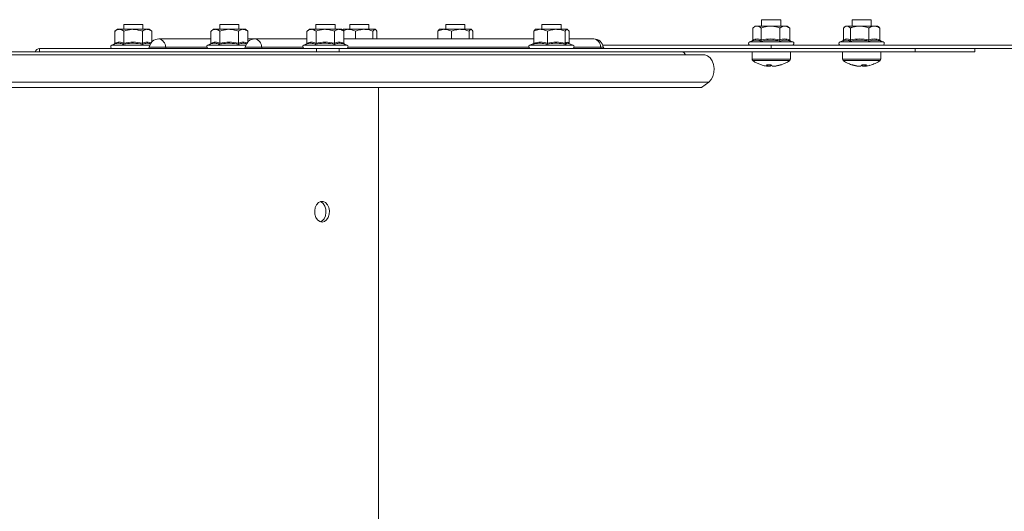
# Model space of a CAD drawing. Header units: millimetres. Extents: x -443 to 4177, y -1458 to 97.
# Tile 29 of 33: x 3432 to 3740, y -999 to -845. Entities that reach past the tile are written whole.
import ezdxf

# ---------------------------------------------------------------- set-up
doc = ezdxf.new("R2010")
doc.units = ezdxf.units.MM

msp = doc.modelspace()

# ---------------------------------------------------------------- linework, layer by layer
at = {"color": 7, "linetype": 'Continuous', "lineweight": 15}
for p, q in [((3464.21, -846.97), (3464.21, -848.47)), ((3470.21, -846.97), (3464.21, -846.97)), ((3470.21, -848.47), (3470.21, -846.97)), ((3494.26, -846.97), (3494.26, -848.47)), ((3500.26, -846.97), (3494.26, -846.97)), ((3500.26, -848.47), (3500.26, -846.97)), ((3524.32, -846.97), (3524.32, -848.47)), ((3530.32, -846.97), (3524.32, -846.97)), ((3530.32, -848.47), (3530.32, -846.97)), ((3534.92, -846.97), (3534.92, -848.47)), ((3540.92, -846.97), (3534.92, -846.97)), ((3540.92, -848.47), (3540.92, -846.97)), ((3564.97, -846.97), (3564.97, -848.47)), ((3570.97, -846.97), (3564.97, -846.97)), ((3570.97, -848.47), (3570.97, -846.97)), ((3595.03, -846.97), (3595.03, -848.47)), ((3601.03, -846.97), (3595.03, -846.97)), ((3601.03, -848.47), (3601.03, -846.97)), ((3663.79, -845.47), (3663.79, -847.47)), ((3669.79, -845.47), (3663.79, -845.47)), ((3669.79, -847.47), (3669.79, -845.47)), ((3692.08, -845.47), (3692.08, -847.47)), ((3698.08, -845.47), (3692.08, -845.47)), ((3698.08, -847.47), (3698.08, -845.47)), ((3461.44, -852.75), (3461.44, -849.07)), ((3462.21, -848.47), (3461.47, -849.04)), ((3462.85, -848.47), (3462.21, -848.47)), ((3467.16, -848.47), (3462.85, -848.47)), ((3464.27, -852.75), (3464.27, -849.07)), ((3471.51, -848.47), (3467.16, -848.47)), ((3470.04, -852.75), (3470.04, -849.07)), ((3472.21, -848.47), (3471.51, -848.47)), ((3472.95, -849.04), (3472.21, -848.47)), ((3472.98, -852.41), (3472.98, -849.07)), ((3491.49, -852.75), (3491.49, -849.07)), ((3492.26, -848.47), (3491.53, -849.04)), ((3492.91, -848.47), (3492.26, -848.47)), ((3497.21, -848.47), (3492.91, -848.47)), ((3494.32, -852.75), (3494.32, -849.07)), ((3501.57, -848.47), (3497.21, -848.47)), ((3500.09, -852.75), (3500.09, -849.07)), ((3502.26, -848.47), (3501.57, -848.47)), ((3503, -849.04), (3502.26, -848.47)), ((3503.04, -852.41), (3503.04, -849.07)), ((3521.54, -852.75), (3521.54, -849.07)), ((3522.32, -848.47), (3521.58, -849.04)), ((3522.96, -848.47), (3522.32, -848.47)), ((3527.26, -848.47), (3522.96, -848.47)), ((3524.37, -852.75), (3524.37, -849.07)), ((3531.62, -848.47), (3527.26, -848.47)), ((3530.15, -852.75), (3530.15, -849.07)), ((3532.32, -848.47), (3531.62, -848.47)), ((3533.05, -849.04), (3532.32, -848.47)), ((3532.92, -848.47), (3532.76, -848.59)), ((3534.55, -848.47), (3532.92, -848.47)), ((3534.55, -848.47), (3532.96, -848.84)), ((3533.09, -852.75), (3533.09, -849.07)), ((3539.43, -848.47), (3534.55, -848.47)), ((3536.68, -851.47), (3536.68, -849.07)), ((3539.43, -848.47), (3542.8, -848.47)), ((3542.18, -851.47), (3542.18, -849.07)), ((3542.92, -848.47), (3542.8, -848.47)), ((3543.09, -848.59), (3542.92, -848.47)), ((3543.43, -851.47), (3543.43, -849.07)), ((3562.47, -849.07), (3562.85, -848.66)), ((3562.47, -851.47), (3562.47, -849.07)), ((3562.97, -848.47), (3562.81, -848.59)), ((3564.6, -848.47), (3562.97, -848.47)), ((3569.48, -848.47), (3564.6, -848.47)), ((3566.73, -851.47), (3566.73, -849.07)), ((3569.48, -848.47), (3572.86, -848.47)), ((3572.23, -851.47), (3572.23, -849.07)), ((3572.97, -848.47), (3572.86, -848.47)), ((3573.14, -848.59), (3572.97, -848.47)), ((3573.48, -851.47), (3573.48, -849.07)), ((3592.52, -849.07), (3592.91, -848.66)), ((3592.52, -852.75), (3592.52, -849.07)), ((3593.03, -848.47), (3592.86, -848.59)), ((3594.65, -848.47), (3593.03, -848.47)), ((3599.53, -848.47), (3594.65, -848.47)), ((3596.78, -852.75), (3596.78, -849.07)), ((3599.53, -848.47), (3602.91, -848.47)), ((3602.29, -852.75), (3602.29, -849.07)), ((3603.03, -848.47), (3602.91, -848.47)), ((3603.19, -848.59), (3603.03, -848.47)), ((3603.53, -852.75), (3603.53, -849.07)), ((3661.79, -847.47), (3661.01, -848.07)), ((3661.02, -851.75), (3661.02, -848.07)), ((3662.36, -847.47), (3661.79, -847.47)), ((3666.58, -847.47), (3662.36, -847.47)), ((3663.69, -851.75), (3663.69, -848.07)), ((3666.58, -847.47), (3671.01, -847.47)), ((3669.46, -851.75), (3669.46, -848.07)), ((3671.79, -847.47), (3671.01, -847.47)), ((3672.57, -848.07), (3671.79, -847.47)), ((3672.43, -847.97), (3672.56, -848.07)), ((3672.56, -851.75), (3672.56, -848.07)), ((3689.35, -851.75), (3689.35, -848.07)), ((3690.08, -847.47), (3689.64, -847.81)), ((3690.46, -847.47), (3690.08, -847.47)), ((3694.44, -847.47), (3690.46, -847.47)), ((3691.58, -851.75), (3691.58, -848.07)), ((3694.44, -847.47), (3699.05, -847.47)), ((3697.3, -851.75), (3697.3, -848.07)), ((3700.08, -847.47), (3699.05, -847.47)), ((3700.51, -847.81), (3700.08, -847.47)), ((3700.8, -851.75), (3700.8, -848.07)), ((3461.12, -853.13), (3460.48, -853.37)), ((3491.49, -851.47), (3475.17, -851.47)), ((3491.17, -853.13), (3490.54, -853.37)), ((3505.22, -851.47), (3503.04, -851.47)), ((3521.54, -851.47), (3505.22, -851.47)), ((3521.22, -853.13), (3520.59, -853.37)), ((3592.52, -851.47), (3533.09, -851.47)), ((3534.04, -853.37), (3533.38, -853.12)), ((3592.46, -852.94), (3591.3, -853.37)), ((3604.75, -853.37), (3603.42, -852.88)), ((3611.28, -851.47), (3603.53, -851.47)), ((3660.86, -852.08), (3660.07, -852.37)), ((3660.87, -852.09), (3660.73, -852.13)), ((3672.72, -852.09), (3672.85, -852.13)), ((3673.52, -852.37), (3672.84, -852.12)), ((3689.38, -851.99), (3688.35, -852.37)), ((3701.8, -852.37), (3700.99, -852.07)), ((3638.82, -855.47), (3355.98, -855.47)), ((3437.87, -854.47), (3524.49, -854.47)), ((3524.49, -855.47), (3524.49, -854.47)), ((3524.49, -854.47), (3531.56, -854.47)), ((3531.56, -854.47), (3531.56, -855.47)), ((3531.56, -854.47), (3693.2, -854.47)), ((3614.11, -853.47), (3666.79, -853.47)), ((3638.82, -855.47), (3711.87, -855.47)), ((3660.79, -855.47), (3660.79, -857.79)), ((3921.79, -853.47), (3666.79, -853.47)), ((3672.79, -857.79), (3672.79, -855.47)), ((3689.08, -855.47), (3689.08, -857.79)), ((3776.79, -854.47), (3693.2, -854.47)), ((3701.08, -857.79), (3701.08, -855.47)), ((3730.54, -855.47), (3711.87, -855.47)), ((3730.54, -855.47), (3730.54, -854.47)), ((3645.76, -856.47), (3362.91, -856.47)), ((3665.77, -859.95), (3665.32, -859.95)), ((3665.76, -859.95), (3666.44, -859.95)), ((3667.91, -859.95), (3667.15, -859.95)), ((3667.91, -859.95), (3668.26, -859.95)), ((3693.6, -859.95), (3693.98, -859.95)), ((3694.76, -859.95), (3693.98, -859.95)), ((3695.4, -859.95), (3696.13, -859.95)), ((3696.56, -859.95), (3696.12, -859.95)), ((3644.94, -866.68), (3647.25, -864.94)), ((3644.94, -866.68), (3362.1, -866.68)), ((3543.93, -866.68), (3543.93, -1144.25))]:
    msp.add_line(p, q, dxfattribs=at)
at = {"color": 7, "linetype": 'Continuous', "lineweight": 0}
for p, q in [((3660.07, -852.37), (3666.5, -852.37)), ((3666.5, -852.37), (3673.52, -852.37)), ((3688.35, -852.37), (3694.22, -852.37)), ((3694.22, -852.37), (3701.8, -852.37)), ((3437.87, -854.47), (3437.87, -855.47)), ((3460.48, -853.37), (3472.38, -853.37)), ((3472.2, -854.04), (3477.27, -854.04)), ((3477.27, -854.04), (3490.18, -854.04)), ((3490.54, -853.37), (3502.43, -853.37)), ((3502.25, -854.04), (3507.32, -854.04)), ((3507.32, -854.04), (3520.23, -854.04)), ((3520.59, -853.37), (3534.04, -853.37)), ((3534.4, -854.04), (3590.94, -854.04)), ((3591.3, -853.37), (3600.05, -853.37)), ((3600.05, -853.37), (3604.75, -853.37)), ((3605.11, -854.04), (3613.38, -854.04)), ((3613.38, -854.04), (3614.25, -854.04)), ((3666.79, -853.47), (3666.79, -854.47)), ((3711.87, -854.47), (3711.87, -855.47)), ((3672.79, -857.79), (3660.79, -857.79)), ((3672.56, -858.23), (3661.02, -858.23)), ((3701.08, -857.79), (3689.08, -857.79)), ((3700.85, -858.23), (3689.3, -858.23)), ((3647.25, -864.94), (3364.41, -864.94))]:
    msp.add_line(p, q, dxfattribs=at)
at = {"color": 7, "linetype": 'Continuous', "lineweight": 15, "flags": 128}
for points in [[(3647.25, -864.94), (3647.98, -864.18), (3648.53, -863.16), (3648.86, -861.97), (3648.93, -860.69), (3648.75, -859.43), (3648.32, -858.3), (3647.69, -857.39), (3646.9, -856.77), (3646.01, -856.48), (3645.76, -856.47)], [(3526.25, -908.72), (3527, -908.54), (3527.67, -908.03), (3528.18, -907.24), (3528.48, -906.26), (3528.54, -905.2), (3528.36, -904.16), (3527.95, -903.26), (3527.35, -902.61), (3526.63, -902.26), (3525.88, -902.26), (3525.16, -902.61), (3524.56, -903.26), (3524.15, -904.16), (3523.96, -905.2), (3524.03, -906.26), (3524.33, -907.24), (3524.84, -908.03), (3525.51, -908.54), (3526.25, -908.72)], [(3525.72, -902.3), (3525.94, -902.39), (3526.61, -902.9), (3527.12, -903.69), (3527.42, -904.67), (3527.48, -905.73), (3527.3, -906.77), (3526.88, -907.67), (3526.29, -908.32), (3525.72, -908.63)]]:
    msp.add_lwpolyline(points, dxfattribs=at)
at = {"color": 7, "linetype": 'Continuous', "lineweight": 15}
for centre, radius, start, end in [((3475.17, -854.47), 3, 90, 171.7868), ((3505.22, -854.47), 3, 90, 171.7868), ((3611.28, -854.47), 3, 8.2132, 90), ((3660.26, -852.9), 0.567, 110, 270), ((3673.33, -852.9), 0.567, 270, 70), ((3688.54, -852.9), 0.567, 110, 270), ((3701.61, -852.9), 0.567, 270, 70), ((3437.99, -856.14), 1.68, 94.1546, 156.3745), ((3460.68, -853.9), 0.567, 110, 270), ((3471.7, -853.97), 0.5, 270, 351.7868), ((3490.73, -853.9), 0.567, 110, 270), ((3501.75, -853.97), 0.5, 270, 351.7868), ((3520.78, -853.9), 0.567, 110, 270), ((3533.85, -853.9), 0.567, 270, 70), ((3591.49, -853.9), 0.567, 110, 270), ((3604.56, -853.9), 0.567, 270, 70), ((3614.75, -853.97), 0.5, 188.2132, 270), ((3638.7, -856.75), 1.29, 12.8362, 84.6591), ((3661.33, -857.79), 0.54, 180, 234.7485), ((3666.79, -850.07), 10, 234.7485, 253.4773), ((3666.79, -850.07), 10, 286.5227, 305.2515), ((3672.25, -857.79), 0.54, 305.2515, 0), ((3689.62, -857.79), 0.54, 180, 234.7485), ((3695.08, -850.07), 10, 234.7485, 254.8947), ((3695.08, -850.07), 10, 285.1053, 305.2515), ((3700.54, -857.79), 0.54, 305.2515, 0), ((3666.62, -850.65), 9.39, 253.4737, 262.0402), ((3666.02, -849.21), 10.36, 266.1952, 273.8048), ((3666.51, -858.71), 1.44, 215.6207, 239.3883), ((3665.76, -858.78), 1.35, 300.2336, 319.9374), ((3667.88, -858.71), 1.44, 215.619, 239.3899), ((3666.61, -850.64), 9.4, 277.9607, 288.6197), ((3666.96, -850.64), 9.4, 277.9607, 288.6197), ((3669.79, -858.87), 0.699, 255.3086, 284.6914), ((3692.1, -858.74), 0.83, 256.5279, 283.4721), ((3694.89, -850.75), 9.29, 251.2678, 261.9876), ((3695.28, -850.75), 9.29, 251.2678, 261.9876), ((3694.03, -858.6), 1.53, 298.2759, 321.7511), ((3696.01, -858.76), 1.34, 225.7034, 242.6196), ((3695.92, -849.34), 10.23, 266.1708, 273.8292), ((3695.4, -858.6), 1.53, 298.2759, 321.7511), ((3695.26, -850.76), 9.28, 278.0084, 285.1086)]:
    msp.add_arc(centre, radius, start, end, dxfattribs=at)
at = {"color": 7, "linetype": 'Continuous', "lineweight": 0}
for centre, radius, start, end in [((3474.74, -853.96), 2.53, 358.243, 80.2199), ((3504.79, -853.96), 2.53, 358.243, 80.2199), ((3610.85, -853.96), 2.53, 358.2428, 80.2201), ((3477.69, -854.05), 0.422, 178.2436, 260.2188), ((3507.74, -854.05), 0.422, 178.2452, 260.2185), ((3613.81, -854.05), 0.422, 178.2444, 260.2186)]:
    msp.add_arc(centre, radius, start, end, dxfattribs=at)
at = {"color": 7, "linetype": 'Continuous', "lineweight": 15}
for points, knots in [([(3462.85, -848.47), (3462.78, -848.47), (3462.32, -848.49), (3461.84, -848.75), (3461.45, -849.05), (3461.44, -849.07)], [0, 0, 0, 0, 0.148487, 0.965571, 1, 1, 1, 1]), ([(3464.27, -849.07), (3464.15, -848.97), (3463.7, -848.63), (3463.21, -848.53), (3462.85, -848.47)], [0, 0, 0, 0, 0.263256, 1, 1, 1, 1]), ([(3467.16, -848.47), (3466.36, -848.55), (3465.38, -848.65), (3464.45, -849), (3464.27, -849.07)], [0, 0, 0, 0, 0.801463, 1, 1, 1, 1]), ([(3470.04, -849.07), (3469.19, -848.79), (3468.24, -848.48), (3467.26, -848.47), (3467.16, -848.47)], [0, 0, 0, 0, 0.896036, 1, 1, 1, 1]), ([(3471.51, -848.47), (3471.11, -848.55), (3470.61, -848.65), (3470.14, -849), (3470.04, -849.07)], [0, 0, 0, 0, 0.8014625, 1, 1, 1, 1]), ([(3472.98, -849.07), (3472.55, -848.79), (3472.07, -848.48), (3471.57, -848.47), (3471.51, -848.47)], [0, 0, 0, 0, 0.896039, 1, 1, 1, 1]), ([(3492.91, -848.47), (3492.83, -848.47), (3492.37, -848.49), (3491.89, -848.75), (3491.51, -849.05), (3491.49, -849.07)], [0, 0, 0, 0, 0.148487, 0.9655719, 1, 1, 1, 1]), ([(3494.32, -849.07), (3494.2, -848.97), (3493.75, -848.63), (3493.26, -848.53), (3492.91, -848.47)], [0, 0, 0, 0, 0.2632522, 1, 1, 1, 1]), ([(3497.21, -848.47), (3496.42, -848.55), (3495.43, -848.65), (3494.5, -849), (3494.32, -849.07)], [0, 0, 0, 0, 0.801461, 1, 1, 1, 1]), ([(3500.09, -849.07), (3499.24, -848.79), (3498.3, -848.48), (3497.31, -848.47), (3497.21, -848.47)], [0, 0, 0, 0, 0.896036, 1, 1, 1, 1]), ([(3501.57, -848.47), (3501.16, -848.55), (3500.66, -848.65), (3500.19, -849), (3500.09, -849.07)], [0, 0, 0, 0, 0.801465, 1, 1, 1, 1]), ([(3503.04, -849.07), (3502.6, -848.79), (3502.12, -848.48), (3501.62, -848.47), (3501.57, -848.47)], [0, 0, 0, 0, 0.896033, 1, 1, 1, 1]), ([(3522.96, -848.47), (3522.89, -848.47), (3522.42, -848.49), (3521.94, -848.75), (3521.56, -849.05), (3521.54, -849.07)], [0, 0, 0, 0, 0.148486, 0.965571, 1, 1, 1, 1]), ([(3524.37, -849.07), (3524.25, -848.97), (3523.8, -848.63), (3523.32, -848.53), (3522.96, -848.47)], [0, 0, 0, 0, 0.263257, 1, 1, 1, 1]), ([(3527.26, -848.47), (3526.47, -848.55), (3525.48, -848.65), (3524.56, -849), (3524.37, -849.07)], [0, 0, 0, 0, 0.801462, 1, 1, 1, 1]), ([(3530.15, -849.07), (3529.3, -848.79), (3528.35, -848.48), (3527.36, -848.47), (3527.26, -848.47)], [0, 0, 0, 0, 0.896037, 1, 1, 1, 1]), ([(3531.62, -848.47), (3531.21, -848.55), (3530.71, -848.65), (3530.24, -849), (3530.15, -849.07)], [0, 0, 0, 0, 0.801458, 1, 1, 1, 1]), ([(3533.09, -849.07), (3532.66, -848.79), (3532.17, -848.48), (3531.67, -848.47), (3531.62, -848.47)], [0, 0, 0, 0, 0.896037, 1, 1, 1, 1]), ([(3536.68, -849.07), (3536.05, -848.79), (3535.35, -848.48), (3534.62, -848.47), (3534.55, -848.47)], [0, 0, 0, 0, 0.896038, 1, 1, 1, 1]), ([(3536.68, -849.07), (3536.91, -848.97), (3537.79, -848.63), (3538.74, -848.53), (3539.43, -848.47)], [0, 0, 0, 0, 0.263255, 1, 1, 1, 1]), ([(3539.43, -848.47), (3539.57, -848.47), (3540.48, -848.49), (3541.41, -848.75), (3542.15, -849.05), (3542.18, -849.07)], [0, 0, 0, 0, 0.148486, 0.965571, 1, 1, 1, 1]), ([(3542.8, -848.47), (3542.63, -848.55), (3542.42, -848.65), (3542.22, -849), (3542.18, -849.07)], [0, 0, 0, 0, 0.8014605, 1, 1, 1, 1]), ([(3543.43, -849.07), (3543.24, -848.79), (3543.04, -848.48), (3542.83, -848.47), (3542.8, -848.47)], [0, 0, 0, 0, 0.896038, 1, 1, 1, 1]), ([(3564.6, -848.47), (3564.01, -848.55), (3563.29, -848.65), (3562.6, -849), (3562.47, -849.07)], [0, 0, 0, 0, 0.801462, 1, 1, 1, 1]), ([(3566.73, -849.07), (3566.1, -848.79), (3565.4, -848.48), (3564.68, -848.47), (3564.6, -848.47)], [0, 0, 0, 0, 0.896037, 1, 1, 1, 1]), ([(3566.73, -849.07), (3566.96, -848.97), (3567.84, -848.63), (3568.79, -848.53), (3569.48, -848.47)], [0, 0, 0, 0, 0.263254, 1, 1, 1, 1]), ([(3569.48, -848.47), (3569.62, -848.47), (3570.53, -848.49), (3571.46, -848.75), (3572.2, -849.05), (3572.23, -849.07)], [0, 0, 0, 0, 0.148485, 0.96557, 1, 1, 1, 1]), ([(3572.86, -848.47), (3572.69, -848.55), (3572.47, -848.65), (3572.27, -849), (3572.23, -849.07)], [0, 0, 0, 0, 0.801462, 1, 1, 1, 1]), ([(3573.48, -849.07), (3573.3, -848.79), (3573.09, -848.48), (3572.88, -848.47), (3572.86, -848.47)], [0, 0, 0, 0, 0.8960353, 1, 1, 1, 1]), ([(3594.65, -848.47), (3594.07, -848.55), (3593.34, -848.65), (3592.66, -849), (3592.52, -849.07)], [0, 0, 0, 0, 0.8014625, 1, 1, 1, 1]), ([(3596.78, -849.07), (3596.15, -848.79), (3595.45, -848.48), (3594.73, -848.47), (3594.65, -848.47)], [0, 0, 0, 0, 0.896038, 1, 1, 1, 1]), ([(3596.78, -849.07), (3597.01, -848.97), (3597.9, -848.63), (3598.84, -848.53), (3599.53, -848.47)], [0, 0, 0, 0, 0.2632547, 1, 1, 1, 1]), ([(3599.53, -848.47), (3599.67, -848.47), (3600.58, -848.49), (3601.51, -848.75), (3602.26, -849.05), (3602.29, -849.07)], [0, 0, 0, 0, 0.148486, 0.96557, 1, 1, 1, 1]), ([(3602.91, -848.47), (3602.74, -848.55), (3602.52, -848.65), (3602.33, -849), (3602.29, -849.07)], [0, 0, 0, 0, 0.8014586, 1, 1, 1, 1]), ([(3603.53, -849.07), (3603.35, -848.79), (3603.14, -848.48), (3602.93, -848.47), (3602.91, -848.47)], [0, 0, 0, 0, 0.89604, 1, 1, 1, 1]), ([(3662.36, -847.47), (3661.99, -847.55), (3661.54, -847.65), (3661.11, -848), (3661.02, -848.07)], [0, 0, 0, 0, 0.801461, 1, 1, 1, 1]), ([(3663.69, -848.07), (3663.3, -847.79), (3662.86, -847.48), (3662.41, -847.47), (3662.36, -847.47)], [0, 0, 0, 0, 0.896038, 1, 1, 1, 1]), ([(3663.69, -848.07), (3663.94, -847.97), (3664.86, -847.63), (3665.85, -847.53), (3666.58, -847.47)], [0, 0, 0, 0, 0.2632556, 1, 1, 1, 1]), ([(3666.58, -847.47), (3666.72, -847.47), (3667.68, -847.49), (3668.65, -847.75), (3669.43, -848.05), (3669.46, -848.07)], [0, 0, 0, 0, 0.148486, 0.96557, 1, 1, 1, 1]), ([(3671.01, -847.47), (3670.59, -847.55), (3670.06, -847.65), (3669.56, -848), (3669.46, -848.07)], [0, 0, 0, 0, 0.8014622, 1, 1, 1, 1]), ([(3672.56, -848.07), (3672.1, -847.79), (3671.6, -847.48), (3671.07, -847.47), (3671.01, -847.47)], [0, 0, 0, 0, 0.896037, 1, 1, 1, 1]), ([(3690.46, -847.47), (3690.16, -847.55), (3689.78, -847.65), (3689.42, -848), (3689.35, -848.07)], [0, 0, 0, 0, 0.801462, 1, 1, 1, 1]), ([(3691.58, -848.07), (3691.25, -847.79), (3690.88, -847.48), (3690.5, -847.47), (3690.46, -847.47)], [0, 0, 0, 0, 0.896037, 1, 1, 1, 1]), ([(3691.58, -848.07), (3691.82, -847.97), (3692.74, -847.63), (3693.72, -847.53), (3694.44, -847.47)], [0, 0, 0, 0, 0.263255, 1, 1, 1, 1]), ([(3694.44, -847.47), (3694.59, -847.47), (3695.53, -847.49), (3696.5, -847.75), (3697.27, -848.05), (3697.3, -848.07)], [0, 0, 0, 0, 0.148486, 0.965571, 1, 1, 1, 1]), ([(3699.05, -847.47), (3698.57, -847.55), (3697.97, -847.65), (3697.42, -848), (3697.3, -848.07)], [0, 0, 0, 0, 0.801463, 1, 1, 1, 1]), ([(3700.8, -848.07), (3700.29, -847.79), (3699.71, -847.48), (3699.12, -847.47), (3699.05, -847.47)], [0, 0, 0, 0, 0.896037, 1, 1, 1, 1]), ([(3700.5, -847.83), (3700.53, -847.84), (3700.63, -847.88), (3700.73, -847.99), (3700.8, -848.07)], [0, 0, 0, 0, 0.293331, 1, 1, 1, 1]), ([(3461.15, -853.13), (3461.15, -853.12), (3461.19, -853.11), (3461.27, -853.07), (3461.36, -852.98), (3461.43, -852.87), (3461.43, -852.79), (3461.44, -852.75)], [0, 0, 0, 0, 0.007928, 0.26754, 0.528601, 0.763826, 1, 1, 1, 1]), ([(3464.12, -853.13), (3464.12, -853.12), (3464.14, -853.11), (3464.18, -853.07), (3464.23, -852.98), (3464.26, -852.87), (3464.27, -852.79), (3464.27, -852.75)], [0, 0, 0, 0, 0.007916, 0.267532, 0.528598, 0.763824, 1, 1, 1, 1]), ([(3470.04, -852.75), (3470.04, -852.79), (3470.05, -852.87), (3470.08, -852.98), (3470.13, -853.07), (3470.16, -853.11), (3470.19, -853.12), (3470.19, -853.13)], [0, 0, 0, 0, 0.236169, 0.471392, 0.732444, 0.992074, 1, 1, 1, 1]), ([(3472.63, -852.97), (3472.23, -852.89), (3471.4, -852.73), (3470.6, -852.99), (3470.19, -853.13)], [0, 0, 0, 0, 0.484761, 1, 1, 1, 1]), ([(3491.2, -853.13), (3491.2, -853.12), (3491.24, -853.11), (3491.32, -853.07), (3491.41, -852.98), (3491.48, -852.87), (3491.49, -852.79), (3491.49, -852.75)], [0, 0, 0, 0, 0.007915, 0.267542, 0.528594, 0.763821, 1, 1, 1, 1]), ([(3494.17, -853.13), (3494.17, -853.12), (3494.19, -853.11), (3494.23, -853.07), (3494.28, -852.98), (3494.31, -852.87), (3494.32, -852.79), (3494.32, -852.75)], [0, 0, 0, 0, 0.007916, 0.267537, 0.528597, 0.763826, 1, 1, 1, 1]), ([(3500.09, -852.75), (3500.1, -852.79), (3500.1, -852.87), (3500.13, -852.98), (3500.18, -853.07), (3500.22, -853.11), (3500.24, -853.12), (3500.24, -853.13)], [0, 0, 0, 0, 0.236178, 0.471387, 0.732441, 0.992081, 1, 1, 1, 1]), ([(3502.68, -852.97), (3502.28, -852.89), (3501.45, -852.73), (3500.65, -852.99), (3500.24, -853.13)], [0, 0, 0, 0, 0.48476, 1, 1, 1, 1]), ([(3521.25, -853.13), (3521.25, -853.12), (3521.29, -853.11), (3521.37, -853.07), (3521.47, -852.98), (3521.53, -852.87), (3521.54, -852.79), (3521.54, -852.75)], [0, 0, 0, 0, 0.007914, 0.267541, 0.528596, 0.763825, 1, 1, 1, 1]), ([(3524.22, -853.13), (3524.22, -853.12), (3524.25, -853.11), (3524.29, -853.07), (3524.33, -852.98), (3524.37, -852.87), (3524.37, -852.79), (3524.37, -852.75)], [0, 0, 0, 0, 0.007916, 0.267551, 0.528611, 0.76383, 1, 1, 1, 1]), ([(3530.15, -852.75), (3530.15, -852.79), (3530.15, -852.87), (3530.18, -852.98), (3530.23, -853.07), (3530.27, -853.11), (3530.29, -853.12), (3530.29, -853.13)], [0, 0, 0, 0, 0.236179, 0.471399, 0.732458, 0.992102, 1, 1, 1, 1]), ([(3533.38, -853.13), (3533.26, -853.08), (3532.65, -852.88), (3531.59, -852.73), (3530.7, -853), (3530.29, -853.13)], [0, 0, 0, 0, 0.118082, 0.592259, 1, 1, 1, 1]), ([(3533.09, -852.75), (3533.09, -852.79), (3533.1, -852.87), (3533.17, -852.98), (3533.26, -853.07), (3533.34, -853.11), (3533.38, -853.12), (3533.38, -853.13)], [0, 0, 0, 0, 0.236174, 0.471398, 0.732453, 0.992079, 1, 1, 1, 1]), ([(3592.52, -852.75), (3592.52, -852.79), (3592.51, -852.87), (3592.45, -852.98), (3592.36, -853.07), (3592.28, -853.11), (3592.24, -853.12), (3592.24, -853.13)], [0, 0, 0, 0, 0.236176, 0.471402, 0.732454, 0.992079, 1, 1, 1, 1]), ([(3596.78, -852.75), (3596.78, -852.79), (3596.78, -852.87), (3596.76, -852.98), (3596.75, -853.07), (3596.73, -853.11), (3596.72, -853.12), (3596.72, -853.13)], [0, 0, 0, 0, 0.23617, 0.4714, 0.732458, 0.992062, 1, 1, 1, 1]), ([(3602.29, -852.75), (3602.29, -852.79), (3602.3, -852.87), (3602.34, -852.98), (3602.41, -853.07), (3602.47, -853.11), (3602.5, -853.12), (3602.5, -853.13)], [0, 0, 0, 0, 0.236171, 0.471398, 0.732449, 0.992074, 1, 1, 1, 1]), ([(3603.4, -852.94), (3603.27, -852.88), (3602.96, -852.75), (3602.67, -852.99), (3602.5, -853.13)], [0, 0, 0, 0, 0.409644, 1, 1, 1, 1]), ([(3603.59, -852.94), (3603.58, -852.92), (3603.54, -852.86), (3603.53, -852.79), (3603.53, -852.75)], [0, 0, 0, 0, 0.420739, 1, 1, 1, 1]), ([(3661.02, -851.75), (3661.02, -851.79), (3661.01, -851.87), (3660.95, -851.98), (3660.85, -852.07), (3660.78, -852.11), (3660.73, -852.12), (3660.73, -852.13)], [0, 0, 0, 0, 0.236174, 0.471404, 0.732463, 0.99208, 1, 1, 1, 1]), ([(3663.69, -851.75), (3663.69, -851.79), (3663.69, -851.87), (3663.65, -851.98), (3663.6, -852.07), (3663.56, -852.11), (3663.54, -852.12), (3663.54, -852.13)], [0, 0, 0, 0, 0.236176, 0.471402, 0.732457, 0.992077, 1, 1, 1, 1]), ([(3669.46, -851.75), (3669.46, -851.79), (3669.47, -851.87), (3669.5, -851.98), (3669.54, -852.07), (3669.58, -852.11), (3669.6, -852.12), (3669.6, -852.13)], [0, 0, 0, 0, 0.236175, 0.4714, 0.732458, 0.992082, 1, 1, 1, 1]), ([(3672.85, -852.13), (3672.85, -852.12), (3672.81, -852.11), (3672.73, -852.07), (3672.64, -851.98), (3672.57, -851.87), (3672.56, -851.79), (3672.56, -851.75)], [0, 0, 0, 0, 0.00792, 0.267537, 0.528596, 0.763826, 1, 1, 1, 1]), ([(3689.35, -851.75), (3689.35, -851.79), (3689.34, -851.87), (3689.27, -851.98), (3689.21, -852.04), (3689.17, -852.07), (3689.17, -852.07)], [0, 0, 0, 0, 0.31142, 0.6215853, 0.9658064, 1, 1, 1, 1]), ([(3691.58, -851.75), (3691.57, -851.79), (3691.57, -851.87), (3691.53, -851.98), (3691.47, -852.07), (3691.43, -852.11), (3691.4, -852.12), (3691.4, -852.13)], [0, 0, 0, 0, 0.236176, 0.471401, 0.732456, 0.992077, 1, 1, 1, 1]), ([(3697.3, -851.75), (3697.31, -851.79), (3697.31, -851.87), (3697.33, -851.98), (3697.37, -852.07), (3697.4, -852.11), (3697.42, -852.12), (3697.42, -852.13)], [0, 0, 0, 0, 0.236175, 0.471398, 0.732452, 0.99208, 1, 1, 1, 1]), ([(3701.09, -852.13), (3701.09, -852.12), (3701.05, -852.11), (3700.97, -852.07), (3700.88, -851.98), (3700.82, -851.87), (3700.81, -851.79), (3700.8, -851.75)], [0, 0, 0, 0, 0.007929, 0.26755, 0.528602, 0.763827, 1, 1, 1, 1]), ([(3665.77, -859.95), (3665.77, -859.82), (3665.78, -859.69), (3665.78, -859.56), (3665.78, -859.55)], [0, 0, 0, 0, 0.939884, 1, 1, 1, 1]), ([(3666.43, -859.55), (3666.43, -859.56), (3666.43, -859.69), (3666.44, -859.82), (3666.44, -859.95)], [0, 0, 0, 0, 0.060117, 1, 1, 1, 1]), ([(3695.4, -859.95), (3695.4, -859.82), (3695.4, -859.69), (3695.4, -859.56), (3695.4, -859.55)], [0, 0, 0, 0, 0.9398829, 1, 1, 1, 1]), ([(3696.12, -859.55), (3696.12, -859.56), (3696.12, -859.69), (3696.12, -859.82), (3696.12, -859.95)], [0, 0, 0, 0, 0.060117, 1, 1, 1, 1])]:
    msp.add_open_spline(points, degree=3, knots=knots, dxfattribs=at)
at = {"color": 7, "linetype": 'Continuous', "lineweight": 0}
for points, knots in [([(3464.12, -853.13), (3464.01, -853.08), (3463.43, -852.88), (3462.44, -852.73), (3461.55, -853), (3461.15, -853.13)], [0, 0, 0, 0, 0.118082, 0.592258, 1, 1, 1, 1]), ([(3461.44, -852.75), (3461.9, -852.62), (3462.85, -852.35), (3463.79, -852.62), (3464.27, -852.75)], [0, 0, 0, 0, 0.492149, 1, 1, 1, 1]), ([(3470.19, -853.13), (3469.95, -853.08), (3468.76, -852.88), (3466.72, -852.73), (3464.94, -853), (3464.12, -853.13)], [0, 0, 0, 0, 0.118084, 0.592258, 1, 1, 1, 1]), ([(3464.27, -852.75), (3465.22, -852.62), (3467.14, -852.35), (3469.06, -852.62), (3470.04, -852.75)], [0, 0, 0, 0, 0.492148, 1, 1, 1, 1]), ([(3470.04, -852.75), (3470.52, -852.62), (3471.51, -852.35), (3472.49, -852.62), (3472.98, -852.75)], [0, 0, 0, 0, 0.492147, 1, 1, 1, 1]), ([(3494.17, -853.13), (3494.06, -853.08), (3493.49, -852.88), (3492.49, -852.73), (3491.61, -853), (3491.2, -853.13)], [0, 0, 0, 0, 0.118082, 0.592259, 1, 1, 1, 1]), ([(3491.49, -852.75), (3491.95, -852.62), (3492.9, -852.35), (3493.84, -852.62), (3494.32, -852.75)], [0, 0, 0, 0, 0.4921484, 1, 1, 1, 1]), ([(3500.24, -853.13), (3500, -853.08), (3498.82, -852.88), (3496.77, -852.73), (3494.99, -853), (3494.17, -853.13)], [0, 0, 0, 0, 0.118083, 0.592258, 1, 1, 1, 1]), ([(3494.32, -852.75), (3495.27, -852.62), (3497.19, -852.35), (3499.12, -852.62), (3500.09, -852.75)], [0, 0, 0, 0, 0.492148, 1, 1, 1, 1]), ([(3500.09, -852.75), (3500.58, -852.62), (3501.56, -852.35), (3502.54, -852.62), (3503.04, -852.75)], [0, 0, 0, 0, 0.4921482, 1, 1, 1, 1]), ([(3524.22, -853.13), (3524.11, -853.08), (3523.54, -852.88), (3522.54, -852.73), (3521.66, -853), (3521.25, -853.13)], [0, 0, 0, 0, 0.118084, 0.592257, 1, 1, 1, 1]), ([(3521.54, -852.75), (3522.01, -852.62), (3522.95, -852.35), (3523.89, -852.62), (3524.37, -852.75)], [0, 0, 0, 0, 0.492149, 1, 1, 1, 1]), ([(3530.29, -853.13), (3530.05, -853.08), (3528.87, -852.88), (3526.82, -852.73), (3525.05, -853), (3524.22, -853.13)], [0, 0, 0, 0, 0.118084, 0.592259, 1, 1, 1, 1]), ([(3524.37, -852.75), (3525.32, -852.62), (3527.24, -852.35), (3529.17, -852.62), (3530.15, -852.75)], [0, 0, 0, 0, 0.4921482, 1, 1, 1, 1]), ([(3530.15, -852.75), (3530.63, -852.62), (3531.61, -852.35), (3532.59, -852.62), (3533.09, -852.75)], [0, 0, 0, 0, 0.492149, 1, 1, 1, 1]), ([(3596.72, -853.13), (3596.55, -853.08), (3595.68, -852.88), (3594.17, -852.73), (3592.85, -853), (3592.24, -853.13)], [0, 0, 0, 0, 0.118084, 0.592259, 1, 1, 1, 1]), ([(3592.52, -852.75), (3593.22, -852.62), (3594.64, -852.35), (3596.06, -852.62), (3596.78, -852.75)], [0, 0, 0, 0, 0.4921475, 1, 1, 1, 1]), ([(3602.5, -853.13), (3602.28, -853.08), (3601.14, -852.88), (3599.19, -852.73), (3597.5, -853), (3596.72, -853.13)], [0, 0, 0, 0, 0.118083, 0.592258, 1, 1, 1, 1]), ([(3596.78, -852.75), (3597.68, -852.62), (3599.52, -852.35), (3601.35, -852.62), (3602.29, -852.75)], [0, 0, 0, 0, 0.492149, 1, 1, 1, 1]), ([(3602.29, -852.75), (3602.49, -852.62), (3602.91, -852.35), (3603.32, -852.62), (3603.53, -852.75)], [0, 0, 0, 0, 0.492149, 1, 1, 1, 1]), ([(3663.54, -852.13), (3663.43, -852.08), (3662.89, -851.88), (3662, -851.73), (3661.21, -851.98), (3660.87, -852.09)], [0, 0, 0, 0, 0.12407, 0.622283, 1, 1, 1, 1]), ([(3661.02, -851.75), (3661.46, -851.62), (3662.35, -851.35), (3663.24, -851.62), (3663.69, -851.75)], [0, 0, 0, 0, 0.492148, 1, 1, 1, 1]), ([(3669.6, -852.13), (3669.36, -852.08), (3668.18, -851.88), (3666.13, -851.73), (3664.36, -852), (3663.54, -852.13)], [0, 0, 0, 0, 0.118084, 0.592258, 1, 1, 1, 1]), ([(3663.69, -851.75), (3664.64, -851.62), (3666.56, -851.35), (3668.49, -851.62), (3669.46, -851.75)], [0, 0, 0, 0, 0.492148, 1, 1, 1, 1]), ([(3669.46, -851.75), (3669.97, -851.62), (3671, -851.35), (3672.04, -851.62), (3672.56, -851.75)], [0, 0, 0, 0, 0.492148, 1, 1, 1, 1]), ([(3672.85, -852.13), (3672.72, -852.08), (3672.08, -851.88), (3670.97, -851.73), (3670.03, -852), (3669.6, -852.13)], [0, 0, 0, 0, 0.1180838, 0.5922586, 1, 1, 1, 1]), ([(3689.35, -851.75), (3689.72, -851.62), (3690.46, -851.35), (3691.2, -851.62), (3691.58, -851.75)], [0, 0, 0, 0, 0.492148, 1, 1, 1, 1]), ([(3691.4, -852.13), (3691.31, -852.08), (3690.86, -851.88), (3690.19, -851.73), (3689.6, -851.95), (3689.39, -852.03)], [0, 0, 0, 0, 0.137023, 0.68725, 1, 1, 1, 1]), ([(3697.42, -852.13), (3697.18, -852.08), (3696.01, -851.88), (3693.98, -851.73), (3692.22, -852), (3691.4, -852.13)], [0, 0, 0, 0, 0.1180834, 0.5922587, 1, 1, 1, 1]), ([(3691.58, -851.75), (3692.52, -851.62), (3694.43, -851.35), (3696.33, -851.62), (3697.3, -851.75)], [0, 0, 0, 0, 0.4921487, 1, 1, 1, 1]), ([(3697.3, -851.75), (3697.88, -851.62), (3699.04, -851.35), (3700.21, -851.62), (3700.8, -851.75)], [0, 0, 0, 0, 0.492148, 1, 1, 1, 1]), ([(3701.09, -852.13), (3700.95, -852.08), (3700.22, -851.88), (3698.97, -851.73), (3697.91, -852), (3697.42, -852.13)], [0, 0, 0, 0, 0.118084, 0.592259, 1, 1, 1, 1])]:
    msp.add_open_spline(points, degree=3, knots=knots, dxfattribs=at)

doc.saveas('drawing.dxf')
